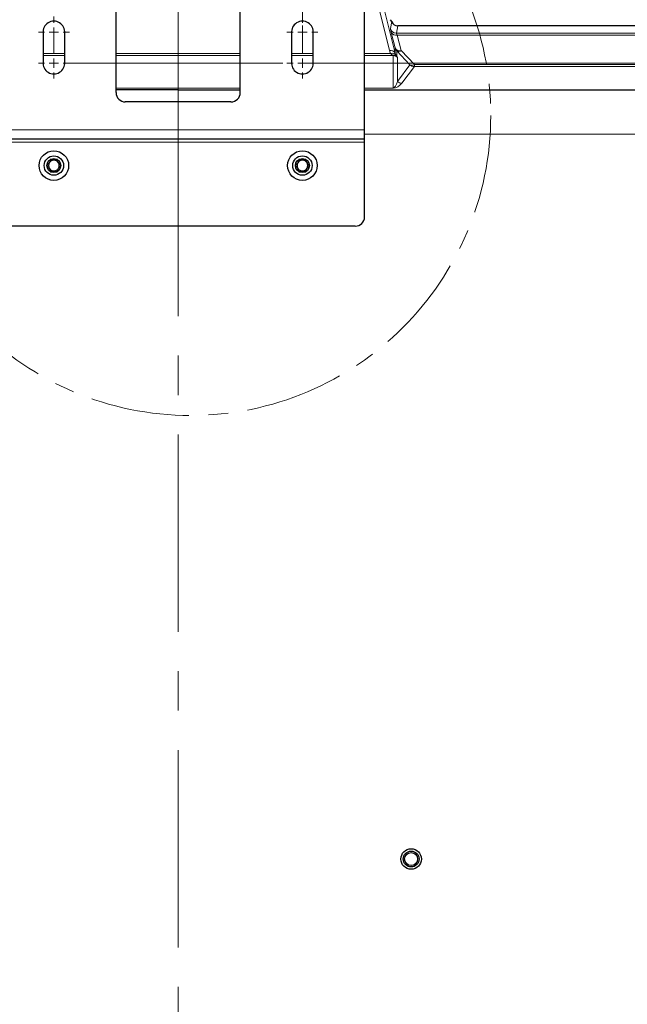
# Model space of a CAD drawing. Header units: millimetres. Extents: x 0 to 4205, y 0 to 2970.
# Tile 42 of 85: x 1265 to 1461, y 2312 to 2629. Entities that reach past the tile are written whole.
import ezdxf

# ---------------------------------------------------------------- set-up
doc = ezdxf.new("R2010")
doc.units = ezdxf.units.MM
doc.header["$LTSCALE"] = 5
doc.linetypes.add('CENTER', pattern=[10.16, 6.35, -1.27, 1.27, -1.27])
doc.linetypes.add('CENTERX2', pattern=[20.32, 12.7, -2.54, 2.54, -2.54])
doc.styles.add('SLDTEXTSTYLE0', font='TXT', dxfattribs={"width": 0.605})
doc.dimstyles.new('SLDDIMSTYLE0', dxfattribs={"dimtxt": 12.841593, "dimasz": 16.5, "dimexe": 0, "dimexo": 0.0625, "dimgap": 3.210398, "dimtad": 1, "dimdec": 0, "dimrnd": 1e-09, "dimzin": 12, "dimdsep": 46, "dimtxsty": 'SLDTEXTSTYLE0', "dimsah": 1, "dimcen": 0.09, "dimadec": 0, "dimazin": 3, "dimtfac": 1, "dimtdec": 1, "dimtofl": 0, "dimtmove": 0, "dimatfit": 3, "dimfxl": 1, "dimfrac": 2, "dimtolj": 1, "dimtzin": 12, "dimarcsym": 0})
doc.dimstyles.new('SLDDIMSTYLE4', dxfattribs={"dimtxt": 12.841593, "dimasz": 16.5, "dimexe": 0, "dimexo": 0.0625, "dimgap": 3.210398, "dimtad": 1, "dimdec": 1, "dimrnd": 1e-09, "dimzin": 12, "dimdsep": 46, "dimtxsty": 'SLDTEXTSTYLE0', "dimsah": 1, "dimcen": 0.09, "dimadec": 0, "dimazin": 3, "dimtfac": 1, "dimtdec": 1, "dimtmove": 0, "dimatfit": 0, "dimfxl": 1, "dimfrac": 2, "dimtolj": 1, "dimtzin": 12, "dimarcsym": 0})

# ---------------------------------------------------------------- blocks, each defined once
blk = doc.blocks.new('_D_12')
at = {"color": 7, "linetype": 'Continuous', "lineweight": 0}
for p, q in [((1386.57, 2747.87), (1382.16, 2747.87)), ((1382.16, 2747.87), (1382.16, 2728.15)), ((1411.07, 2747.87), (1415.48, 2747.87)), ((1415.48, 2747.87), (1415.48, 2728.15)), ((1316.29, 2596.69), (1316.29, 2730.21)), ((1356.29, 2629.67), (1356.29, 2730.21)), ((1382.16, 2728.15), (1386.57, 2728.15)), ((1415.48, 2728.15), (1411.07, 2728.15)), ((1316.29, 2725.21), (1284.29, 2725.21)), ((1316.29, 2725.21), (1356.29, 2725.21)), ((1356.29, 2725.21), (1424.79, 2725.21))]:
    blk.add_line(p, q, dxfattribs=at)
at = {"color": 7, "linetype": 'Continuous', "lineweight": 18}
for points in [[(1316.29, 2725.21), (1299.79, 2727.71), (1299.79, 2722.71)], [(1356.29, 2725.21), (1372.79, 2722.71), (1372.79, 2727.71)]]:
    blk.add_solid(points, dxfattribs=at)
at = {"color": 7, "linetype": 'Continuous', "lineweight": 18, "char_height": 13.229, "attachment_point": 1, "style": 'SLDTEXTSTYLE0'}
for s, insert in [('40', (1389.02, 2767.87)), ('1,6', (1386.57, 2745.2))]:
    blk.add_mtext(s, dxfattribs=dict(at, insert=insert))
blk = doc.blocks.new('_D_13')
at = {"color": 7, "linetype": 'Continuous', "lineweight": 0}
for p, q in [((1356.29, 2614.67), (1656.46, 2614.67)), ((1651.46, 2614.67), (1651.46, 1676.69)), ((1628.8, 2162.83), (1628.8, 2167.24)), ((1628.8, 2167.24), (1648.52, 2167.24)), ((1648.52, 2167.24), (1648.52, 2162.83)), ((1628.8, 2128.53), (1628.8, 2124.12)), ((1648.52, 2124.12), (1648.52, 2128.53)), ((1628.8, 2124.12), (1648.52, 2124.12)), ((1546.31, 1676.69), (1656.46, 1676.69))]:
    blk.add_line(p, q, dxfattribs=at)
at = {"color": 7, "linetype": 'Continuous', "lineweight": 18}
for points in [[(1651.46, 2614.67), (1648.96, 2598.17), (1653.96, 2598.17)], [(1651.46, 1676.69), (1653.96, 1693.19), (1648.96, 1693.19)]]:
    blk.add_solid(points, dxfattribs=at)
at = {"color": 7, "linetype": 'Continuous', "lineweight": 18, "char_height": 13.229, "attachment_point": 1, "rotation": 90, "style": 'SLDTEXTSTYLE0'}
for s, insert in [('36,9', (1631.47, 2128.53)), ('938', (1608.81, 2130.98))]:
    blk.add_mtext(s, dxfattribs=dict(at, insert=insert))
blk = doc.blocks.new('SW_CENTERMARKSYMBOL_0')
at = {"color": 0, "linetype": 'Continuous', "lineweight": 18}
for p, q in [((0, 3), (0, 11.37)), ((-3, 0), (-5, 0)), ((0, 0), (-1.5, 0)), ((0, 0), (0, 1.5)), ((0, 0), (0, -1.5)), ((0, 0), (1.5, 0)), ((3, 0), (73.69, 0)), ((0, -3), (0, -5))]:
    blk.add_line(p, q, dxfattribs=at)
blk = doc.blocks.new('SW_CENTERMARKSYMBOL_1')
at = {"color": 0, "linetype": 'Continuous', "lineweight": 18}
for p, q in [((0, 3), (0, 12.1)), ((-3, 0), (-5, 0)), ((0, 0), (-1.5, 0)), ((0, 0), (0, 1.5)), ((0, 0), (0, -1.5)), ((0, 0), (1.5, 0)), ((3, 0), (5, 0)), ((0, -3), (0, -5))]:
    blk.add_line(p, q, dxfattribs=at)
blk = doc.blocks.new('SW_CENTERMARKSYMBOL_2')
at = {"color": 0, "linetype": 'Continuous', "lineweight": 18}
for p, q in [((0, 3), (0, 5)), ((-3, 0), (-5, 0)), ((0, 0), (-1.5, 0)), ((0, 0), (0, 1.5)), ((0, 0), (0, -1.5)), ((0, 0), (1.5, 0)), ((3, 0), (5, 0)), ((0, -3), (0, -5))]:
    blk.add_line(p, q, dxfattribs=at)
blk = doc.blocks.new('SW_CENTERMARKSYMBOL_3')
at = {"color": 0, "linetype": 'Continuous', "lineweight": 18}
for p, q in [((0, 3), (0, 5)), ((-3, 0), (-5, 0)), ((0, 0), (-1.5, 0)), ((0, 0), (0, 1.5)), ((0, 0), (0, -1.5)), ((0, 0), (1.5, 0)), ((3, 0), (5, 0)), ((0, -3), (0, -5))]:
    blk.add_line(p, q, dxfattribs=at)

msp = doc.modelspace()

# ---------------------------------------------------------------- linework, layer by layer
at = {"color": 8, "linetype": 'Continuous', "lineweight": 18}
for p, q in [((1384.31, 2618.72), (1375.23, 2655.17)), ((1377.07, 2654.31), (1386.15, 2617.86)), ((1384.6, 2625.81), (1385.05, 2628.05)), ((1387, 2626.65), (1386.53, 2624.32)), ((1386.15, 2619.53), (1384.89, 2624.54)), ((1386.53, 2624.32), (1546.31, 2624.32)), ((1386.82, 2623.69), (1388.08, 2618.68)), ((1546.31, 2623.69), (1386.82, 2623.69)), ((1386.15, 2617.86), (1386.15, 2619.53)), ((1390.91, 2614.13), (1386.67, 2618.63)), ((1386.67, 2618.63), (1386.67, 2616.81)), ((1388.08, 2618.68), (1392.32, 2614.18)), ((1272.8, 2617.7), (1279.77, 2617.7)), ((1279.77, 2617.12), (1272.8, 2617.12)), ((1296.29, 2617.7), (1336.29, 2617.7)), ((1336.29, 2617.12), (1296.29, 2617.12)), ((1352.8, 2617.7), (1359.77, 2617.7)), ((1359.77, 2617.12), (1352.8, 2617.12)), ((1376.29, 2617.7), (1384.71, 2617.7)), ((1385.46, 2617.12), (1376.29, 2617.12)), ((1385.46, 2617.12), (1385.46, 2617.16)), ((1385.46, 2606.63), (1385.46, 2617.12)), ((1386.87, 2616.46), (1386.87, 2608.77)), ((1386.87, 2608.77), (1390.91, 2614.13)), ((1392.32, 2613.55), (1388.28, 2608.18)), ((1392.32, 2613.55), (1392.32, 2614.18)), ((1392.32, 2614.18), (1546.31, 2614.18)), ((1546.31, 2613.55), (1392.32, 2613.55)), ((1336.29, 2606.63), (1296.29, 2606.63)), ((1296.29, 2606.63), (1336.29, 2606.63)), ((1385.46, 2606.63), (1376.29, 2606.63)), ((1376.29, 2606.63), (1385.46, 2606.63)), ((1385.46, 2606.63), (1385.46, 2606.63)), ((1376.29, 2593.17), (1256.29, 2593.17)), ((1376.29, 2591.81), (1546.31, 2591.81)), ((1376.29, 2589.17), (1256.29, 2589.17))]:
    msp.add_line(p, q, dxfattribs=at)
at = {"color": 7, "linetype": 'Continuous', "lineweight": 25}
for p, q in [((1296.29, 2605.17), (1296.29, 2639.17)), ((1336.29, 2605.17), (1336.29, 2639.17)), ((1376.29, 2593.17), (1376.29, 2639.17)), ((1385.05, 2628.05), (1384.62, 2628.64)), ((1546.31, 2626.65), (1387, 2626.65)), ((1272.8, 2624.32), (1272.8, 2615.02)), ((1279.77, 2615.02), (1279.77, 2624.32)), ((1352.8, 2624.32), (1352.8, 2615.02)), ((1359.77, 2615.02), (1359.77, 2624.32)), ((1316.29, 2606.02), (1296.29, 2606.02)), ((1316.29, 2606.02), (1336.29, 2606.02)), ((1376.29, 2606.02), (1546.31, 2606.02)), ((1333.29, 2602.17), (1299.29, 2602.17)), ((1376.29, 2590.17), (1376.29, 2593.17)), ((1376.29, 2590.17), (1256.29, 2590.17)), ((1376.29, 2589.17), (1376.29, 2590.17)), ((1376.29, 2565.17), (1376.29, 2589.17)), ((1373.29, 2562.17), (1259.29, 2562.17))]:
    msp.add_line(p, q, dxfattribs=at)
at = {"color": 7, "linetype": 'CENTERX2', "lineweight": 18}
msp.add_line((1316.29, 2596.69), (1316.29, 1589.41), dxfattribs=at)
at = {"color": 7, "linetype": 'CENTER', "lineweight": 18}
msp.add_circle((1320.31, 2597.84), 96.61, dxfattribs=at)
at = {"color": 7, "linetype": 'Continuous', "lineweight": 25}
for centre, radius in [((1276.29, 2581.67), 4.75), ((1276.29, 2581.67), 3.13), ((1276.29, 2581.67), 2.25), ((1356.29, 2581.67), 4.75), ((1356.29, 2581.67), 3.13), ((1356.29, 2581.67), 2.25), ((1391.29, 2358.42), 3.3), ((1391.29, 2358.42), 2.56), ((1391.29, 2358.42), 2.1)]:
    msp.add_circle(centre, radius, dxfattribs=at)
for centre, radius, start, end in [((1276.29, 2624.67), 3.5, 354.2388, 185.7612), ((1356.29, 2624.67), 3.5, 354.2388, 185.7612), ((1276.29, 2614.67), 3.5, 174.2388, 5.7612), ((1356.29, 2614.67), 3.5, 174.2388, 5.7612), ((1299.29, 2605.17), 3, 180, 270), ((1333.29, 2605.17), 3, 270, 0), ((1276.29, 2581.67), 1.73, 150, 210), ((1276.29, 2581.67), 1.73, 90, 150), ((1276.29, 2581.67), 1.73, 210, 270), ((1276.29, 2581.67), 1.73, 30, 90), ((1276.29, 2581.67), 1.73, 270, 330), ((1276.29, 2581.67), 1.73, 330, 30), ((1356.29, 2581.67), 1.73, 150, 210), ((1356.29, 2581.67), 1.73, 90, 150), ((1356.29, 2581.67), 1.73, 210, 270), ((1356.29, 2581.67), 1.73, 30, 90), ((1356.29, 2581.67), 1.73, 270, 330), ((1356.29, 2581.67), 1.73, 330, 30), ((1373.29, 2565.17), 3, 270, 0)]:
    msp.add_arc(centre, radius, start, end, dxfattribs=at)
at = {"color": 8, "linetype": 'Continuous', "lineweight": 18}
for centre, radius, start, end in [((1386.53, 2626.32), 2, 194.903, 269.9945), ((1386.38, 2625.29), 1.66, 206.7956, 285.6735), ((1384.71, 2617.18), 1.59, 25.4752, 104.5242), ((1388.07, 2620.04), 2, 194.9203, 225.1674), ((1387.63, 2620.28), 1.66, 206.7956, 285.6735), ((1387.33, 2619.75), 1.31, 239.3276, 304.7473), ((1385.25, 2616.36), 1.45, 40.8981, 112.27), ((1385.53, 2615.58), 1.67, 47.1321, 96.9427), ((1385.52, 2615.32), 1.84, 45.9182, 91.9794), ((1391.58, 2615.26), 1.31, 239.3276, 304.7473), ((1392.32, 2615.55), 2, 225.066, 269.9424), ((1388.28, 2610.18), 2, 225.066, 269.9424)]:
    msp.add_arc(centre, radius, start, end, dxfattribs=at)
at = {"color": 7, "linetype": 'Continuous', "lineweight": 25}
for centre, major_axis, ratio, start_param, end_param in [((1386.93, 2628.3), (2.01, -0.13), 0.493798, 3.53275, 3.63015), ((1387, 2628.65), (-0.39, -1.96), 0.999367, 5.26624, 6.479888)]:
    msp.add_ellipse(centre, major_axis=major_axis, ratio=ratio, start_param=start_param, end_param=end_param, dxfattribs=at)
at = {"color": 8, "linetype": 'Continuous', "lineweight": 18}
for centre, major_axis, ratio, start_param, end_param in [((1385.66, 2621.81), (-1.06, 4), 0.015162, 0.030882, 0.81628), ((1387.6, 2622.33), (-1.06, 2), 0.025322, 0.021458, 0.806856), ((1388.08, 2619.79), (0, 4.16), 0.937086, 1.830637, 2.096367), ((1381.59, 2619.11), (3.91, -2), 0.024749, 0.158039, 0.311476), ((1385.46, 2614.85), (0, 2.27), 0.880173, 5.499658, 6.283185), ((1388.08, 2618.45), (0, 2.27), 0.882854, 1.830637, 2.096367), ((1382.93, 2620.46), (3.91, -3.9), 0.030553, 0.175838, 0.329275), ((1385.46, 2613.96), (0, 7.33), 0.272884, 3.141593, 3.92512), ((1385.46, 2611.96), (0, 5.33), 0.750067, 3.141593, 3.92512)]:
    msp.add_ellipse(centre, major_axis=major_axis, ratio=ratio, start_param=start_param, end_param=end_param, dxfattribs=at)
for points, knots in [([(1385.33, 2617.24), (1385.29, 2617.26), (1385.11, 2617.37), (1384.89, 2617.55), (1384.71, 2617.7)], [0, 0, 0, 0, 0.178289, 1, 1, 1, 1]), ([(1386.87, 2616.46), (1386.87, 2616.46), (1386.81, 2616.52), (1386.63, 2616.71), (1386.33, 2616.92), (1385.86, 2617.09), (1385.62, 2617.13), (1385.46, 2617.16)], [0, 0, 0, 0, 0.006126, 0.195158, 0.595311, 0.734169, 1, 1, 1, 1]), ([(1386.35, 2617.31), (1386.45, 2617.15), (1386.57, 2616.94), (1386.65, 2616.83), (1386.67, 2616.81)], [0, 0, 0, 0, 0.803142, 1, 1, 1, 1]), ([(1386.8, 2616.64), (1386.82, 2616.6), (1386.86, 2616.53), (1386.86, 2616.49), (1386.87, 2616.47), (1386.87, 2616.46), (1386.87, 2616.46)], [0, 0, 0, 0, 0.427154, 0.801579, 0.993382, 1, 1, 1, 1]), ([(1316.29, 2602.17), (1316.29, 2602.47), (1316.29, 2603.34), (1316.29, 2604.47), (1316.29, 2605.44), (1316.29, 2605.87), (1316.29, 2606.02)], [0, 0, 0, 0, 0.176343, 0.50079, 0.825, 1, 1, 1, 1])]:
    msp.add_open_spline(points, degree=3, knots=knots, dxfattribs=at)
at = {"color": 7, "linetype": 'Continuous', "lineweight": 25}
for points, knots in [([(1275.16, 2583.62), (1275.14, 2583.6), (1275.09, 2583.56), (1274.95, 2583.19), (1274.93, 2582.45), (1274.3, 2582.07), (1274.05, 2581.77), (1274.04, 2581.7), (1274.04, 2581.67)], [0, 0, 0, 0, 0.039112, 0.086197, 0.5, 0.913803, 0.960888, 1, 1, 1, 1]), ([(1277.41, 2583.62), (1277.39, 2583.63), (1277.34, 2583.65), (1277.25, 2583.64), (1277.09, 2583.61), (1276.73, 2583.47), (1276.15, 2583.33), (1275.67, 2583.55), (1275.39, 2583.63), (1275.28, 2583.65), (1275.2, 2583.64), (1275.17, 2583.62), (1275.16, 2583.62)], [0, 0, 0, 0, 0.0325458, 0.0702458, 0.1147144, 0.2425186, 0.5732303, 0.8433447, 0.9014269, 0.9503126, 0.990543, 1, 1, 1, 1]), ([(1278.54, 2581.67), (1278.54, 2581.68), (1278.53, 2581.72), (1278.5, 2581.8), (1278.4, 2581.91), (1278.18, 2582.1), (1277.78, 2582.43), (1277.61, 2582.98), (1277.55, 2583.38), (1277.48, 2583.56), (1277.43, 2583.6), (1277.41, 2583.62)], [0, 0, 0, 0, 0.009459, 0.052731, 0.106051, 0.209828, 0.426854, 0.757645, 0.914764, 0.961274, 1, 1, 1, 1]), ([(1355.16, 2583.62), (1355.14, 2583.6), (1355.09, 2583.56), (1354.95, 2583.19), (1354.93, 2582.45), (1354.3, 2582.07), (1354.05, 2581.77), (1354.04, 2581.7), (1354.04, 2581.67)], [0, 0, 0, 0, 0.039112, 0.086197, 0.5, 0.913803, 0.960888, 1, 1, 1, 1]), ([(1357.41, 2583.62), (1357.39, 2583.63), (1357.34, 2583.65), (1357.25, 2583.64), (1357.09, 2583.61), (1356.73, 2583.47), (1356.15, 2583.33), (1355.67, 2583.55), (1355.39, 2583.63), (1355.28, 2583.65), (1355.2, 2583.64), (1355.17, 2583.62), (1355.16, 2583.62)], [0, 0, 0, 0, 0.0325458, 0.0702458, 0.1147144, 0.2425186, 0.5732303, 0.8433447, 0.9014269, 0.9503126, 0.990543, 1, 1, 1, 1]), ([(1358.54, 2581.67), (1358.54, 2581.68), (1358.53, 2581.72), (1358.5, 2581.8), (1358.4, 2581.91), (1358.18, 2582.1), (1357.78, 2582.43), (1357.61, 2582.98), (1357.55, 2583.38), (1357.48, 2583.56), (1357.43, 2583.6), (1357.41, 2583.62)], [0, 0, 0, 0, 0.009459, 0.052731, 0.106051, 0.209828, 0.426854, 0.757645, 0.914764, 0.961274, 1, 1, 1, 1]), ([(1274.04, 2581.67), (1274.04, 2581.66), (1274.04, 2581.62), (1274.07, 2581.55), (1274.18, 2581.43), (1274.39, 2581.24), (1274.79, 2580.91), (1274.96, 2580.37), (1275.02, 2579.96), (1275.09, 2579.78), (1275.14, 2579.74), (1275.16, 2579.72)], [0, 0, 0, 0, 0.009459, 0.052731, 0.106051, 0.209828, 0.426854, 0.757645, 0.914764, 0.961274, 1, 1, 1, 1]), ([(1277.41, 2579.72), (1277.43, 2579.74), (1277.49, 2579.79), (1277.63, 2580.15), (1277.64, 2580.89), (1278.27, 2581.27), (1278.52, 2581.57), (1278.53, 2581.64), (1278.54, 2581.67)], [0, 0, 0, 0, 0.039112, 0.086197, 0.5, 0.913803, 0.960888, 1, 1, 1, 1]), ([(1354.04, 2581.67), (1354.04, 2581.66), (1354.04, 2581.62), (1354.07, 2581.55), (1354.18, 2581.43), (1354.39, 2581.24), (1354.79, 2580.91), (1354.96, 2580.37), (1355.02, 2579.96), (1355.09, 2579.78), (1355.14, 2579.74), (1355.16, 2579.72)], [0, 0, 0, 0, 0.009459, 0.052731, 0.106051, 0.209828, 0.426854, 0.757645, 0.914764, 0.961274, 1, 1, 1, 1]), ([(1357.41, 2579.72), (1357.43, 2579.74), (1357.49, 2579.79), (1357.63, 2580.15), (1357.64, 2580.89), (1358.27, 2581.27), (1358.52, 2581.57), (1358.53, 2581.64), (1358.54, 2581.67)], [0, 0, 0, 0, 0.039112, 0.086197, 0.5, 0.913803, 0.960888, 1, 1, 1, 1]), ([(1275.16, 2579.72), (1275.18, 2579.71), (1275.23, 2579.69), (1275.33, 2579.7), (1275.48, 2579.73), (1275.84, 2579.87), (1276.42, 2580.01), (1276.9, 2579.79), (1277.18, 2579.71), (1277.29, 2579.69), (1277.37, 2579.7), (1277.4, 2579.72), (1277.41, 2579.72)], [0, 0, 0, 0, 0.032546, 0.070246, 0.114714, 0.242519, 0.57323, 0.843345, 0.901427, 0.950313, 0.990543, 1, 1, 1, 1]), ([(1355.16, 2579.72), (1355.18, 2579.71), (1355.23, 2579.69), (1355.33, 2579.7), (1355.48, 2579.73), (1355.84, 2579.87), (1356.42, 2580.01), (1356.9, 2579.79), (1357.18, 2579.71), (1357.29, 2579.69), (1357.37, 2579.7), (1357.4, 2579.72), (1357.41, 2579.72)], [0, 0, 0, 0, 0.032546, 0.070246, 0.114714, 0.242519, 0.57323, 0.843345, 0.901427, 0.950313, 0.990543, 1, 1, 1, 1])]:
    msp.add_open_spline(points, degree=3, knots=knots, dxfattribs=at)

# ---------------------------------------------------------------- block references
at = {"color": 7, "linetype": 'Continuous', "lineweight": 0}
for name, p in [('SW_CENTERMARKSYMBOL_2', (1276.29, 2624.67)), ('SW_CENTERMARKSYMBOL_3', (1356.29, 2624.67)), ('SW_CENTERMARKSYMBOL_0', (1276.29, 2614.67)), ('SW_CENTERMARKSYMBOL_1', (1356.29, 2614.67))]:
    msp.add_blockref(name, p, dxfattribs=at)

# ---------------------------------------------------------------- dimensions: what is measured, and where the dimension line sits
at = {"color": 7, "linetype": 'Continuous', "lineweight": 18}
dim = msp.add_linear_dim(base=(1356.29, 2725.21), p1=(1316.29, 2596.69), p2=(1356.29, 2629.67), dimstyle='SLDDIMSTYLE4', dxfattribs=at)
dim.commit()
dim.dimension.update_dxf_attribs({"geometry": '_D_12', "text_midpoint": (1398.82, 2725.21), "dimtype": 160})
dim = msp.add_linear_dim(base=(1651.46, 1676.69), p1=(1356.29, 2614.67), p2=(1546.31, 1676.69), angle=90, dimstyle='SLDDIMSTYLE0', dxfattribs=at)
dim.commit()
dim.dimension.update_dxf_attribs({"geometry": '_D_13', "text_midpoint": (1651.46, 2145.68), "dimtype": 160})

doc.saveas('drawing.dxf')
